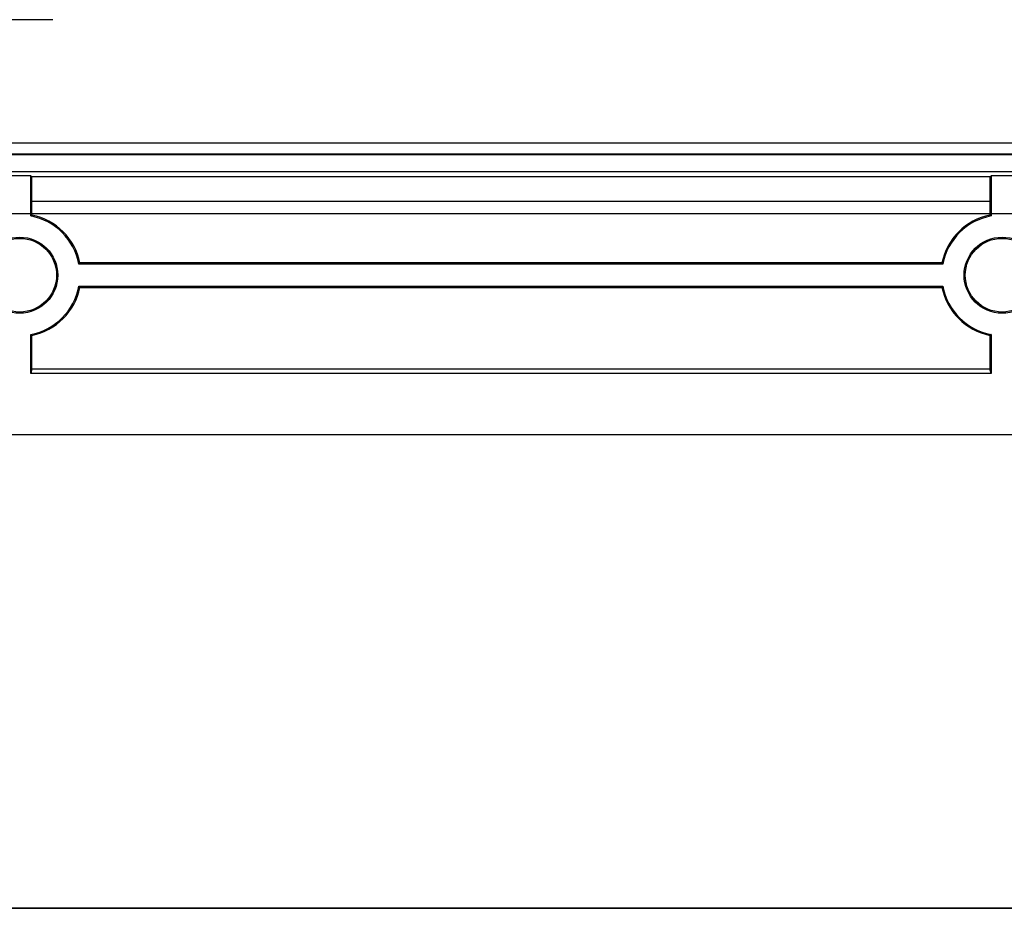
# Model space of a CAD drawing. Header units: millimetres. Extents: x 7187 to 8806, y -3756 to -2918.
# Tile 153 of 250: x 8510 to 8550, y -3684 to -3648. Entities that reach past the tile are written whole.
import ezdxf

# ---------------------------------------------------------------- set-up
doc = ezdxf.new("R2010")
doc.units = ezdxf.units.MM
doc.header["$LTSCALE"] = 3

msp = doc.modelspace()

# ---------------------------------------------------------------- linework, layer by layer
at = {"linetype": 'Continuous', "lineweight": 30}
for p, q in [((8510.93, -3648.306), (8508.43, -3648.306)), ((8774.705, -3653.331), (8404.455, -3653.331)), ((8404.38, -3653.763), (8774.78, -3653.763)), ((8404.38, -3653.791), (8774.78, -3653.791)), ((8404.38, -3654.491), (8774.78, -3654.491)), ((8510.032, -3654.658), (8509.128, -3654.658)), ((8510.032, -3654.658), (8510.076, -3654.703)), ((8510.032, -3656.296), (8510.032, -3654.658)), ((8549.083, -3654.703), (8510.076, -3654.703)), ((8510.076, -3655.706), (8510.076, -3654.703)), ((8549.083, -3654.703), (8549.128, -3654.658)), ((8549.083, -3654.703), (8549.083, -3655.706)), ((8550.032, -3654.658), (8549.128, -3654.658)), ((8549.128, -3654.658), (8549.128, -3656.296)), ((8549.083, -3655.706), (8510.076, -3655.706)), ((8510.08, -3656.257), (8510.08, -3655.706)), ((8549.08, -3655.706), (8549.08, -3656.257)), ((8547.13, -3658.206), (8512.029, -3658.206)), ((8547.17, -3658.254), (8511.99, -3658.254)), ((8511.99, -3659.158), (8547.17, -3659.158)), ((8512.029, -3659.206), (8547.13, -3659.206)), ((8510.032, -3662.705), (8510.032, -3661.116)), ((8510.08, -3662.512), (8510.08, -3661.156)), ((8549.08, -3661.156), (8549.08, -3662.512)), ((8549.128, -3661.116), (8549.128, -3662.705)), ((8510.08, -3662.512), (8510.032, -3662.705)), ((8510.08, -3662.512), (8549.08, -3662.512)), ((8549.128, -3662.705), (8549.08, -3662.512)), ((8549.128, -3662.705), (8510.032, -3662.705)), ((8787.58, -3665.206), (8391.58, -3665.206))]:
    msp.add_line(p, q, dxfattribs=at)
at = {"color": 3, "linetype": 'Continuous', "lineweight": 30}
msp.add_line((8780.58, -3656.206), (8398.58, -3656.206), dxfattribs=at)
at = {"color": 1, "lineweight": 35}
msp.add_lwpolyline([(8370.851, -2995.7), (8806.093, -2995.7), (8806.093, -3684.478), (8370.851, -3684.478)], close=True, dxfattribs=at)
at = {"linetype": 'Continuous', "lineweight": 30, "flags": 128}
for points in [[(8510.032, -3656.296), (8510.036, -3656.292), (8510.08, -3656.257)], [(8549.128, -3656.296), (8549.123, -3656.292), (8549.08, -3656.257)], [(8511.99, -3658.254), (8511.993, -3658.249), (8512.029, -3658.206)], [(8547.17, -3658.254), (8547.166, -3658.249), (8547.13, -3658.206)], [(8511.99, -3659.158), (8511.993, -3659.163), (8512.029, -3659.206)], [(8547.17, -3659.158), (8547.166, -3659.163), (8547.13, -3659.206)], [(8510.032, -3661.116), (8510.036, -3661.12), (8510.08, -3661.156)], [(8549.128, -3661.116), (8549.123, -3661.12), (8549.08, -3661.156)]]:
    msp.add_lwpolyline(points, dxfattribs=at)
at = {"linetype": 'Continuous', "lineweight": 30}
for centre, radius in [((8509.58, -3658.706), 1.548), ((8509.58, -3658.706), 1.5), ((8549.58, -3658.706), 1.548), ((8549.58, -3658.706), 1.5)]:
    msp.add_circle(centre, radius, dxfattribs=at)
for centre, radius, start, end in [((8509.58, -3658.706), 2.452, 10.6227, 79.3773), ((8509.58, -3658.706), 2.5, 11.537, 78.463), ((8549.58, -3658.706), 2.5, 101.537, 168.463), ((8549.58, -3658.706), 2.452, 100.6227, 169.3773), ((8509.58, -3658.706), 2.452, 280.6227, 349.3773), ((8509.58, -3658.706), 2.5, 281.537, 348.463), ((8549.58, -3658.706), 2.5, 191.537, 258.463), ((8549.58, -3658.706), 2.452, 190.6227, 259.3773)]:
    msp.add_arc(centre, radius, start, end, dxfattribs=at)

doc.saveas('drawing.dxf')
